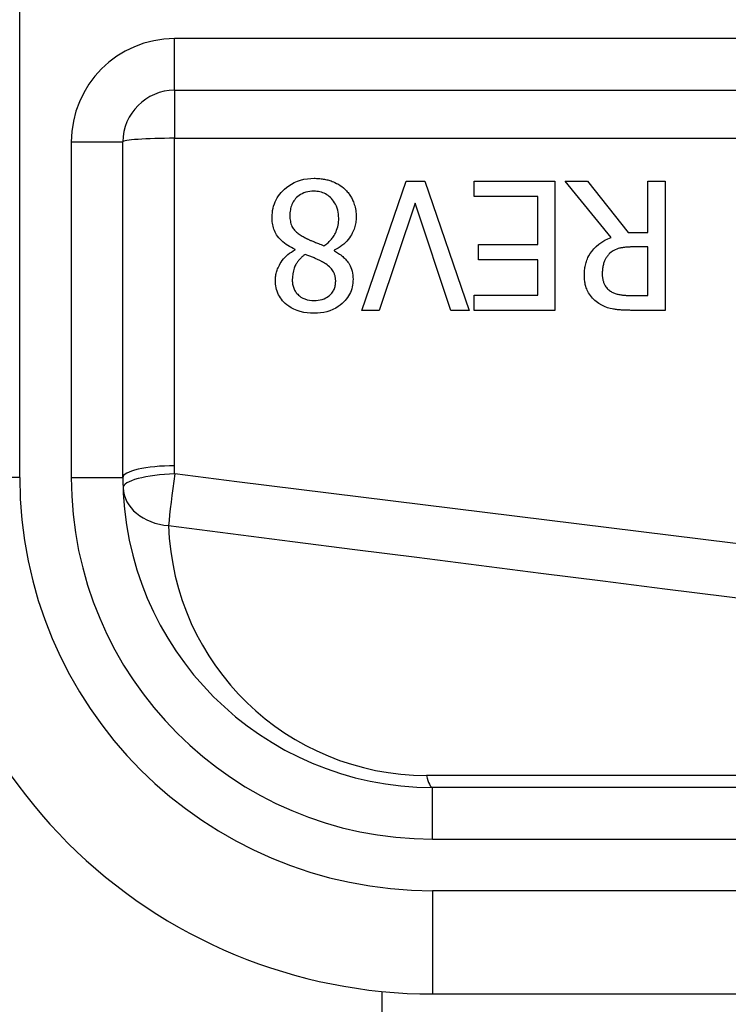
# Model space of a CAD drawing. Header units: inches. Extents: x 2.3 to 72.2, y 3.3 to 39.4.
# Tile 9 of 77: x 2.57 to 2.84, y 11.427 to 11.803. Entities that reach past the tile are written whole.
import ezdxf

# ---------------------------------------------------------------- set-up
doc = ezdxf.new("R2010")
doc.units = ezdxf.units.IN
doc.header["$MEASUREMENT"] = 0
doc.layers.add('Visible Edges(ANSI)', color=7, linetype='Continuous', lineweight=25)
doc.layers.add('Visible Tangent Edges(ANSI)', color=7, linetype='Continuous', lineweight=25)

msp = doc.modelspace()

# ---------------------------------------------------------------- linework, layer by layer
at = {"layer": 'Visible Edges(ANSI)'}
for p, q in [((2.628957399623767, 11.7757604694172), (3.280937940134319, 11.7757604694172)), ((2.609272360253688, 11.62811086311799), (2.609272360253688, 11.75607543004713)), ((2.700383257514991, 11.69187111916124), (2.717332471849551, 11.74108371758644)), ((2.717332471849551, 11.74108371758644), (2.724391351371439, 11.74108371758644)), ((2.724391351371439, 11.74108371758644), (2.741340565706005, 11.69187111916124)), ((2.743254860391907, 11.73526114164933), (2.743254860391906, 11.74108371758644)), ((2.743254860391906, 11.74108371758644), (2.774042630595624, 11.74108371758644)), ((2.774042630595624, 11.74108371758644), (2.774042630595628, 11.69187111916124)), ((2.795458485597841, 11.71966786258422), (2.777950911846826, 11.74108371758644)), ((2.777950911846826, 11.74108371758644), (2.786445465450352, 11.74108371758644)), ((2.786445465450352, 11.74108371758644), (2.801998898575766, 11.72150237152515)), ((2.809496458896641, 11.74108371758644), (2.816036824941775, 11.74108371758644)), ((2.809496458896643, 11.72150237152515), (2.809496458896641, 11.74108371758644)), ((2.816036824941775, 11.74108371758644), (2.816036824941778, 11.69187111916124)), ((2.767502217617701, 11.73526114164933), (2.743254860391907, 11.73526114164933)), ((2.767502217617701, 11.71699583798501), (2.767502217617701, 11.73526114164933)), ((2.720682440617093, 11.73274868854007), (2.707043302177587, 11.69187111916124)), ((2.734321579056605, 11.69187111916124), (2.720682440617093, 11.73274868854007)), ((2.801998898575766, 11.72150237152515), (2.809496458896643, 11.72150237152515)), ((2.674899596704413, 11.71488217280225), (2.674899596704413, 11.7150815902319)), ((2.689894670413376, 11.71480243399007), (2.689894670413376, 11.71460301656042)), ((2.744889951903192, 11.7111733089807), (2.744889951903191, 11.71699583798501)), ((2.744889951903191, 11.71699583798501), (2.767502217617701, 11.71699583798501)), ((2.809496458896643, 11.71603873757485), (2.803753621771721, 11.71603873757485)), ((2.809496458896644, 11.69753417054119), (2.809496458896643, 11.71603873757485)), ((2.767502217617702, 11.7111733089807), (2.744889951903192, 11.7111733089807)), ((2.767502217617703, 11.69769369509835), (2.767502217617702, 11.7111733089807)), ((2.74325486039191, 11.69769369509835), (2.767502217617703, 11.69769369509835)), ((2.74325486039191, 11.69187111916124), (2.74325486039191, 11.69769369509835)), ((2.802995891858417, 11.69753417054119), (2.809496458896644, 11.69753417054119)), ((2.707043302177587, 11.69187111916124), (2.700383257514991, 11.69187111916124)), ((2.741340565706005, 11.69187111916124), (2.734321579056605, 11.69187111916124)), ((2.774042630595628, 11.69187111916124), (2.74325486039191, 11.69187111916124)), ((2.816036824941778, 11.69187111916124), (2.803354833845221, 11.69187111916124)), ((3.376446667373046, 11.51000062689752), (2.727382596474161, 11.51000062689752)), ((2.708154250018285, 8.383520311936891), (2.708154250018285, 11.4322018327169)), ((2.727382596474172, 11.4312604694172), (3.376446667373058, 11.4312604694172))]:
    msp.add_line(p, q, dxfattribs=at)
at = {"layer": 'Visible Edges(ANSI)', "flags": 128}
for points in [[(2.666165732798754, 11.72736479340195), (2.6661877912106, 11.72822920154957), (2.66625528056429, 11.72908614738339), (2.666370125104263, 11.72993459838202), (2.666534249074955, 11.73077361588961), (2.666749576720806, 11.73160221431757), (2.667017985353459, 11.73241936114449), (2.667341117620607, 11.73322331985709), (2.667714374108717, 11.73400109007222), (2.668134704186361, 11.73474891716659), (2.668600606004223, 11.7354673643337), (2.669110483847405, 11.73615699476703), (2.669662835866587, 11.73681851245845), (2.670257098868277, 11.73745327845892), (2.670929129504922, 11.73809621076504), (2.671700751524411, 11.73875097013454), (2.672574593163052, 11.73939850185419), (2.673553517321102, 11.74001979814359), (2.674640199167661, 11.74059575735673), (2.675827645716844, 11.74110389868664), (2.677057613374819, 11.7415129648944), (2.678318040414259, 11.74182281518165), (2.679601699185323, 11.74203715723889), (2.680896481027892, 11.74216073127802), (2.682197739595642, 11.74220038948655)], [(2.682197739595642, 11.74220038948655), (2.68263759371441, 11.7421964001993), (2.683076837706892, 11.74218429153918), (2.683515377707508, 11.74216382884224), (2.6839529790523, 11.74213477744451), (2.684389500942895, 11.74209690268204), (2.684824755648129, 11.74204996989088), (2.685258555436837, 11.74199374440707), (2.685690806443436, 11.74192803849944), (2.686121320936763, 11.74185257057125), (2.686549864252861, 11.74176710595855), (2.686976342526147, 11.74167145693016), (2.687400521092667, 11.74156529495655), (2.687822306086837, 11.74144852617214), (2.688241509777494, 11.74132082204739), (2.688657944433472, 11.74118194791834), (2.68908165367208, 11.74102796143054), (2.689577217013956, 11.74083150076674), (2.690143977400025, 11.74058303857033), (2.690767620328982, 11.74027764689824), (2.691433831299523, 11.73991049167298), (2.692117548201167, 11.73948382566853), (2.692775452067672, 11.73901820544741), (2.693403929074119, 11.73851480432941), (2.694002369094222, 11.73797301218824)], [(2.682117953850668, 11.73729506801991), (2.681336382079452, 11.73727207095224), (2.680559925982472, 11.73719993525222), (2.679792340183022, 11.73707392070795), (2.679037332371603, 11.73688928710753), (2.678298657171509, 11.73664134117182), (2.677599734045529, 11.73633515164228), (2.676976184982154, 11.73599296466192), (2.676424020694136, 11.73562580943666), (2.675938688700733, 11.73524424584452), (2.675515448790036, 11.73485911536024), (2.675140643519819, 11.73446943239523), (2.674796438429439, 11.73405984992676), (2.674482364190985, 11.73363022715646), (2.674198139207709, 11.73318075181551), (2.673943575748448, 11.73271151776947), (2.673718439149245, 11.73222275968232), (2.67352390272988, 11.73171846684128), (2.673360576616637, 11.73120464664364), (2.673226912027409, 11.73068275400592), (2.673121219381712, 11.73015429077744), (2.673041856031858, 11.72962061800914), (2.672987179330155, 11.72908319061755), (2.672955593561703, 11.72854351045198), (2.672945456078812, 11.72800289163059)], [(2.691569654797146, 11.72700589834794), (2.691548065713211, 11.72779333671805), (2.691481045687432, 11.72857519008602), (2.691365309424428, 11.72934906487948), (2.691197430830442, 11.73011270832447), (2.690974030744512, 11.73086377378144), (2.690692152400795, 11.73159916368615), (2.690363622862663, 11.73228790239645), (2.690001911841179, 11.73291661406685), (2.689615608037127, 11.73348731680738), (2.689213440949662, 11.73400207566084), (2.688803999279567, 11.73446276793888), (2.688391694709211, 11.73487511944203), (2.687961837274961, 11.73525696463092), (2.687511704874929, 11.73560957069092), (2.687040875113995, 11.73593181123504), (2.686548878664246, 11.73622265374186), (2.686035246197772, 11.73648101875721), (2.685500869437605, 11.73670535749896), (2.684955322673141, 11.73689177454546), (2.68440142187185, 11.73704097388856), (2.683839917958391, 11.73715436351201), (2.683271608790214, 11.7372335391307), (2.682697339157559, 11.73727990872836), (2.682117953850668, 11.73729506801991)], [(2.694002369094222, 11.73797301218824), (2.694297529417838, 11.73768043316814), (2.694581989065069, 11.73738053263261), (2.694855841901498, 11.73707335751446), (2.695119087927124, 11.73675886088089), (2.695371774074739, 11.73643708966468), (2.695613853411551, 11.73610809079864), (2.695845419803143, 11.73577181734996), (2.696066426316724, 11.73542836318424), (2.696276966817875, 11.73507768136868), (2.696476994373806, 11.73471981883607), (2.6966666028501, 11.73435477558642), (2.696845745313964, 11.73398255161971), (2.697014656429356, 11.73360281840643), (2.697181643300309, 11.73319492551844), (2.697348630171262, 11.73274760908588), (2.697511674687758, 11.73226147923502), (2.697667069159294, 11.73173700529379), (2.697811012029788, 11.73117484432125), (2.697939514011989, 11.73057593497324), (2.698045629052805, 11.72996242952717), (2.698127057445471, 11.72934624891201), (2.698184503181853, 11.72872772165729), (2.698218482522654, 11.72810703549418), (2.698229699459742, 11.72748442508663)], [(2.674899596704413, 11.7150815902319), (2.674204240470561, 11.71541603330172), (2.673516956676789, 11.71577337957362), (2.672840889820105, 11.71615456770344), (2.672179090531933, 11.71656053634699), (2.671534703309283, 11.71699222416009), (2.67091082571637, 11.71745052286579), (2.670310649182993, 11.71793641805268), (2.669737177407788, 11.71845075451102), (2.669193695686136, 11.71899447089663), (2.66870104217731, 11.71954804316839), (2.668270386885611, 11.72009640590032), (2.667896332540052, 11.72064087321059), (2.667573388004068, 11.72118271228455), (2.667296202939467, 11.72172319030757), (2.667059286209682, 11.72226366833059), (2.666856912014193, 11.72280672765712), (2.666683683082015, 11.72335828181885), (2.666538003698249, 11.72391753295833), (2.666418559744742, 11.72448330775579), (2.666323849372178, 11.72505424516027), (2.666252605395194, 11.725629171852), (2.666203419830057, 11.72620672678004), (2.666174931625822, 11.72678568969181), (2.666165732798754, 11.72736479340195)], [(2.672945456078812, 11.72800289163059), (2.672954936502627, 11.72747273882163), (2.672985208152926, 11.72693897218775), (2.673038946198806, 11.72640520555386), (2.673118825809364, 11.72587477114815), (2.673227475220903, 11.72535128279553), (2.673367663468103, 11.72483816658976), (2.673541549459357, 11.72434002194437), (2.67374002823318, 11.72388435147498), (2.673956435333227, 11.7234769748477), (2.674187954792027, 11.72311183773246), (2.674431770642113, 11.72278274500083), (2.674685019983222, 11.72248354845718), (2.674946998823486, 11.72220617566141), (2.675226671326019, 11.72193588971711), (2.675524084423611, 11.7216710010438), (2.675837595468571, 11.72141155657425), (2.676165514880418, 11.72115774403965), (2.676506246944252, 11.72090965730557), (2.676858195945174, 11.72066743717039), (2.67721962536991, 11.72043117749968), (2.677588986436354, 11.72020097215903), (2.677964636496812, 11.7199770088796), (2.678344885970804, 11.71975938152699), (2.67872809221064, 11.71954823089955)], [(2.685946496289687, 11.71647741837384), (2.686302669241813, 11.71672071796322), (2.686649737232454, 11.71697340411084), (2.686987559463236, 11.71723561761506), (2.687315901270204, 11.71750754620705), (2.687634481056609, 11.7177892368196), (2.68794315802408, 11.71808092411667), (2.688241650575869, 11.71838270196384), (2.688529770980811, 11.71869466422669), (2.688807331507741, 11.71901704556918), (2.689074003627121, 11.71934993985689), (2.689329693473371, 11.7196934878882), (2.689574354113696, 11.720048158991), (2.689819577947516, 11.72043249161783), (2.690067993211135, 11.72085826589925), (2.690314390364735, 11.72132721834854), (2.690553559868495, 11.72184099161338), (2.690780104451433, 11.72240132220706), (2.690988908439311, 11.72300985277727), (2.69117227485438, 11.72365954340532), (2.691319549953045, 11.72431890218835), (2.691431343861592, 11.72498417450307), (2.691509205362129, 11.72565437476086), (2.691554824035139, 11.7263285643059), (2.691569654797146, 11.72700589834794)], [(2.698229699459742, 11.72748442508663), (2.69821993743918, 11.72694742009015), (2.69819046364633, 11.72641426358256), (2.698141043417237, 11.72588500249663), (2.698071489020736, 11.72535977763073), (2.697981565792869, 11.72483858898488), (2.697871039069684, 11.72432153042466), (2.697739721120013, 11.72380869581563), (2.697587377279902, 11.72330017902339), (2.697413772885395, 11.72279598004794), (2.697218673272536, 11.72229619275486), (2.696996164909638, 11.72178739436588), (2.696734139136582, 11.72124968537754), (2.696428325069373, 11.72068785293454), (2.696074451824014, 11.7201071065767), (2.695668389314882, 11.71951260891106), (2.695205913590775, 11.71890952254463), (2.69468294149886, 11.71830305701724), (2.694095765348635, 11.71769889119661), (2.693464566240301, 11.71712307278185), (2.692802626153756, 11.71658634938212), (2.692112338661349, 11.7160873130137), (2.691396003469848, 11.71562460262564), (2.690656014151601, 11.71519676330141), (2.689894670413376, 11.71480243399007)], [(2.67872809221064, 11.71954823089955), (2.678884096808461, 11.71946070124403), (2.679043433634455, 11.71937448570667), (2.679207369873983, 11.71928897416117), (2.679377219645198, 11.71920346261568), (2.679554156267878, 11.7191172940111), (2.679739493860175, 11.71902981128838), (2.679934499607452, 11.71894035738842), (2.680140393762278, 11.71884827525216), (2.680358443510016, 11.71875290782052), (2.680589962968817, 11.71865355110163), (2.680836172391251, 11.71854959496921), (2.68109829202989, 11.71844038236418), (2.681377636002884, 11.71832520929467), (2.681675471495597, 11.71820346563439), (2.681993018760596, 11.71807444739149), (2.682331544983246, 11.71793749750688), (2.682692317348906, 11.71779195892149), (2.683076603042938, 11.71763717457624), (2.683485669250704, 11.71747248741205), (2.683920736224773, 11.71729724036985), (2.684383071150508, 11.71711077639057), (2.684873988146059, 11.71691243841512), (2.685394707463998, 11.71670152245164), (2.685946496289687, 11.71647741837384)], [(2.785249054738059, 11.70523110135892), (2.785254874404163, 11.70572159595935), (2.785272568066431, 11.70621133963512), (2.785302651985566, 11.70669986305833), (2.785345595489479, 11.70718688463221), (2.785401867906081, 11.70767202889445), (2.785471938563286, 11.70815492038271), (2.785556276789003, 11.70863523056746), (2.785655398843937, 11.70911258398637), (2.785769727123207, 11.7095866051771), (2.785899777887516, 11.71005696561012), (2.786045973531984, 11.71052328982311), (2.786208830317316, 11.71098524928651), (2.786389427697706, 11.71144382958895), (2.786634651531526, 11.71199683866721), (2.786986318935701, 11.71268524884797), (2.787461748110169, 11.71348244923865), (2.788078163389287, 11.71436187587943), (2.788852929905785, 11.71529682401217), (2.789781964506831, 11.71624054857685), (2.790793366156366, 11.71710279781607), (2.791877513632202, 11.71787756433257), (2.793025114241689, 11.71856339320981), (2.794220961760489, 11.71915840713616), (2.795458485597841, 11.71966786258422)], [(2.667402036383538, 11.70327696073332), (2.667411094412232, 11.70372929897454), (2.667438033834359, 11.70417849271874), (2.667482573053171, 11.70462454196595), (2.667544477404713, 11.70506749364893), (2.667623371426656, 11.70550730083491), (2.667719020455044, 11.70594396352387), (2.667831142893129, 11.70637748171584), (2.667959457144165, 11.70680790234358), (2.668103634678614, 11.70723517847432), (2.668263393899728, 11.70765931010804), (2.668447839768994, 11.70810357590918), (2.668671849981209, 11.70859477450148), (2.66893894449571, 11.70912478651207), (2.669252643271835, 11.70968516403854), (2.669616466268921, 11.71026755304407), (2.670033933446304, 11.71086359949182), (2.670508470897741, 11.71146485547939), (2.671041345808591, 11.71206071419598), (2.671612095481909, 11.71262334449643), (2.672213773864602, 11.71314748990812), (2.672844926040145, 11.71363432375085), (2.673503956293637, 11.71408497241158), (2.674189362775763, 11.71450056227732), (2.674899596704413, 11.71488217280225)], [(2.689894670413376, 11.71460301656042), (2.690308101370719, 11.71435722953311), (2.690719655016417, 11.71410205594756), (2.691128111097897, 11.71383730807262), (2.691532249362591, 11.71356293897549), (2.691930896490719, 11.7132788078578), (2.69232283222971, 11.71298477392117), (2.692706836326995, 11.71268079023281), (2.693081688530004, 11.71236666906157), (2.693446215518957, 11.71204231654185), (2.693799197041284, 11.71170763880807), (2.694139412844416, 11.71136249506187), (2.694465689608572, 11.71100674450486), (2.694776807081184, 11.71064034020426), (2.695073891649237, 11.7102599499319), (2.695374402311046, 11.70983478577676), (2.695675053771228, 11.70935259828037), (2.695966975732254, 11.7088076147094), (2.696241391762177, 11.70819415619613), (2.696489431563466, 11.70750640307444), (2.696695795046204, 11.70676594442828), (2.696849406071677, 11.70601295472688), (2.696954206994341, 11.70525128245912), (2.697014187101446, 11.70448435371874), (2.697033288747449, 11.70371564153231)], [(2.803753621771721, 11.71603873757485), (2.803468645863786, 11.71603747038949), (2.80318277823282, 11.71603357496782), (2.802896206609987, 11.71602691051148), (2.802609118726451, 11.71601747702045), (2.802321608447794, 11.71600508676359), (2.802033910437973, 11.7159896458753), (2.801746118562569, 11.71597106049), (2.801458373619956, 11.7159492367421), (2.801170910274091, 11.71592408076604), (2.800883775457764, 11.71589540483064), (2.80059720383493, 11.71586320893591), (2.800311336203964, 11.71582735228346), (2.800026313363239, 11.71578769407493), (2.799742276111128, 11.71574418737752), (2.799459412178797, 11.71569664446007), (2.799177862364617, 11.71564506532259), (2.798897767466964, 11.7155892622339), (2.798615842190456, 11.71552839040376), (2.798202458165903, 11.7154246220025), (2.797626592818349, 11.71524045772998), (2.796936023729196, 11.71495266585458), (2.79619246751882, 11.7145468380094), (2.795496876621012, 11.71405554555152), (2.794860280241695, 11.7134863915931)], [(2.678767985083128, 11.71320718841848), (2.678541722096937, 11.71303189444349), (2.678316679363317, 11.71285232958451), (2.678093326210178, 11.71266854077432), (2.677872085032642, 11.71248057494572), (2.677653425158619, 11.71228838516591), (2.677437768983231, 11.71209206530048), (2.67722563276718, 11.71189156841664), (2.677017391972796, 11.71168698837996), (2.676813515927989, 11.71147823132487), (2.676614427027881, 11.71126543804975), (2.676420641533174, 11.711048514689), (2.676232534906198, 11.71082755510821), (2.676050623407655, 11.71060255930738), (2.675875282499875, 11.71037352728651), (2.67570702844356, 11.71014050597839), (2.67554623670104, 11.70990349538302), (2.675392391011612, 11.70966075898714), (2.675177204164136, 11.7092850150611), (2.674890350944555, 11.70869826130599), (2.67457500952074, 11.70790153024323), (2.674274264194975, 11.70689599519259), (2.674038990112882, 11.70573332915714), (2.673904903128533, 11.70454851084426), (2.673862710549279, 11.7033566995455)], [(2.685707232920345, 11.71013642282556), (2.685568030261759, 11.71021348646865), (2.685407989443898, 11.71030040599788), (2.685228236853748, 11.71039638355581), (2.685029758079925, 11.71050071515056), (2.684813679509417, 11.71061264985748), (2.684581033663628, 11.7107314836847), (2.684332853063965, 11.71085646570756), (2.684070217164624, 11.71098684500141), (2.68379415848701, 11.71112187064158), (2.683505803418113, 11.71126083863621), (2.683206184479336, 11.71140299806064), (2.682896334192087, 11.711547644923), (2.682577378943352, 11.71169402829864), (2.682250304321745, 11.71184135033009), (2.681916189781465, 11.7119889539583), (2.681576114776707, 11.71213608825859), (2.681231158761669, 11.71228195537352), (2.680882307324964, 11.71242589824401), (2.68053068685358, 11.71256711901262), (2.680177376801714, 11.71270496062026), (2.679823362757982, 11.71283862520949), (2.679469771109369, 11.71296736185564), (2.679117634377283, 11.71309046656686), (2.678767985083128, 11.71320718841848)], [(2.794860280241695, 11.7134863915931), (2.794635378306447, 11.71326580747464), (2.794420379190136, 11.71303832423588), (2.79421532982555, 11.71280398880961), (2.794020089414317, 11.71256275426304), (2.793834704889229, 11.71231471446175), (2.793659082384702, 11.71205982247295), (2.793493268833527, 11.71179817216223), (2.793337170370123, 11.71152971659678), (2.793190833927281, 11.71125450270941), (2.793054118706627, 11.7109725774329), (2.792926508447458, 11.7106826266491), (2.792805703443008, 11.71037831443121), (2.79269189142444, 11.71005842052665), (2.792585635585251, 11.70972214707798), (2.792487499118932, 11.70936893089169), (2.792397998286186, 11.70899811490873), (2.792317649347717, 11.70860894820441), (2.792247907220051, 11.70820565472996), (2.79219050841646, 11.70779912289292), (2.792144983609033, 11.70739047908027), (2.792110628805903, 11.70698042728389), (2.792086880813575, 11.70656976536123), (2.792073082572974, 11.70615924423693), (2.792068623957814, 11.70574956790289)], [(2.69041313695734, 11.702957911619), (2.690409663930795, 11.70322012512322), (2.690399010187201, 11.70348182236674), (2.690380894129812, 11.70374272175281), (2.690355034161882, 11.70400263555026), (2.690321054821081, 11.70426128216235), (2.690278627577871, 11.70451847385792), (2.690227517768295, 11.704773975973), (2.690167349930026, 11.70502750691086), (2.690097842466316, 11.70527883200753), (2.690018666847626, 11.70552776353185), (2.689929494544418, 11.70577406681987), (2.689828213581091, 11.70602168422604), (2.689699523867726, 11.70629868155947), (2.689535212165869, 11.70660749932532), (2.689329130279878, 11.70694513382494), (2.689075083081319, 11.70730834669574), (2.688767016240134, 11.70769404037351), (2.688400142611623, 11.70809766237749), (2.687997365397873, 11.70848964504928), (2.687571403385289, 11.70885999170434), (2.687125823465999, 11.70920917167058), (2.686664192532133, 11.70953793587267), (2.686190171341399, 11.7098468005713), (2.685707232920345, 11.71013642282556)], [(2.673862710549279, 11.7033566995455), (2.673870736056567, 11.70296166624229), (2.673895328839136, 11.70256907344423), (2.673937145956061, 11.70217934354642), (2.673996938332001, 11.70179289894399), (2.674075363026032, 11.70141006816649), (2.674173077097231, 11.70103132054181), (2.674290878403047, 11.70065707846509), (2.674429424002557, 11.70028767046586), (2.674588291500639, 11.69992577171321), (2.67476569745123, 11.69957565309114), (2.674961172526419, 11.69923722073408), (2.675174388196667, 11.69891028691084), (2.675404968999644, 11.69859471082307), (2.675652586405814, 11.69829035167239), (2.675916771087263, 11.69799697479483), (2.676213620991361, 11.69769928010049), (2.676619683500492, 11.69734329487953), (2.677153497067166, 11.69695300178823), (2.677825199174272, 11.69656148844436), (2.67863835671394, 11.69620423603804), (2.679511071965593, 11.69593352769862), (2.680408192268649, 11.69575260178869), (2.681320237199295, 11.69565141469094), (2.682237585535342, 11.69561987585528)], [(2.697033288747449, 11.70371564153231), (2.697013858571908, 11.7029690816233), (2.696954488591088, 11.70222932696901), (2.6968535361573, 11.70149722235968), (2.696709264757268, 11.70077356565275), (2.696520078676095, 11.70005924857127), (2.69628433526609, 11.69935502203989), (2.696000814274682, 11.69866281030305), (2.695673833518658, 11.69799415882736), (2.695305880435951, 11.69735160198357), (2.694898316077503, 11.69673457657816), (2.694452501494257, 11.69614251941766), (2.69396984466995, 11.69557496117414), (2.693449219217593, 11.69502866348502), (2.692847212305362, 11.6944627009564), (2.692143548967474, 11.69387763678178), (2.691332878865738, 11.69329224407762), (2.690410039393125, 11.69272543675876), (2.689369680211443, 11.69219594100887), (2.68823517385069, 11.69173304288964), (2.687067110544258, 11.6913652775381), (2.685870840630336, 11.69108851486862), (2.684654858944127, 11.69089839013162), (2.683428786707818, 11.69078931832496), (2.682197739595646, 11.69075444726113)], [(2.790832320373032, 11.69446335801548), (2.790296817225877, 11.69482774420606), (2.789783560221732, 11.69521484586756), (2.789292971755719, 11.69562480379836), (2.788825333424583, 11.69605799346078), (2.788380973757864, 11.69651469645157), (2.787960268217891, 11.69699505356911), (2.787563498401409, 11.69749948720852), (2.787191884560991, 11.6980268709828), (2.786863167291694, 11.69854965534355), (2.786580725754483, 11.69905643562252), (2.786340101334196, 11.69954674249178), (2.786136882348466, 11.70002005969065), (2.785966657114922, 11.70047605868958), (2.785824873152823, 11.70091412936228), (2.785706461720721, 11.70133661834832), (2.785603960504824, 11.70176028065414), (2.785515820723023, 11.70218769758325), (2.78544138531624, 11.70261821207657), (2.785380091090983, 11.70305121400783), (2.785331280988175, 11.70348604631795), (2.785294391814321, 11.70392209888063), (2.785268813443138, 11.70435871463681), (2.785253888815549, 11.70479528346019), (2.785249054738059, 11.70523110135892)], [(2.792068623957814, 11.70574956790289), (2.79207172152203, 11.70547674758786), (2.792081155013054, 11.70520434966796), (2.79209715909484, 11.70493251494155), (2.792120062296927, 11.70466147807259), (2.792150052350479, 11.70439142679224), (2.792187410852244, 11.70412259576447), (2.792232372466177, 11.70385507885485), (2.792285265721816, 11.70358920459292), (2.792346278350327, 11.70332516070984), (2.792415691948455, 11.7030630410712), (2.792493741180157, 11.70280317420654), (2.792580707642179, 11.70254570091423), (2.792676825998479, 11.70229085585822), (2.792783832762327, 11.70203568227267), (2.792910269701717, 11.70176525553), (2.793060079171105, 11.70148004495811), (2.793236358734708, 11.70118310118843), (2.793442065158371, 11.70087733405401), (2.793680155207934, 11.70056574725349), (2.793946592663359, 11.70025894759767), (2.79423062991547, 11.69997035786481), (2.794531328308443, 11.69969950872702), (2.794847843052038, 11.69944593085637), (2.795179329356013, 11.69920915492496)], [(2.682197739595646, 11.69075444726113), (2.68086592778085, 11.69079053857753), (2.679538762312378, 11.69090472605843), (2.678224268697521, 11.69110569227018), (2.676930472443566, 11.69140221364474), (2.675665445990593, 11.69180311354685), (2.674469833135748, 11.69230125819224), (2.673429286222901, 11.69284708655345), (2.672538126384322, 11.69341478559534), (2.67178584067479, 11.6939805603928), (2.671161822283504, 11.69452042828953), (2.670644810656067, 11.69502256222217), (2.670170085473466, 11.69553835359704), (2.669729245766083, 11.69607742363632), (2.669323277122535, 11.69664024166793), (2.668953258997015, 11.69722727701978), (2.66862013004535, 11.6978389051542), (2.668325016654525, 11.69847568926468), (2.66807111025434, 11.69913152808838), (2.667859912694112, 11.6998004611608), (2.667690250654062, 11.70048187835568), (2.667560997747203, 11.70117399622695), (2.667471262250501, 11.70187160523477), (2.667418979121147, 11.70257301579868), (2.667402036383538, 11.70327696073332)], [(2.682237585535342, 11.69561987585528), (2.683000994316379, 11.69564310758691), (2.683759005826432, 11.69571608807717), (2.684507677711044, 11.69584369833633), (2.68524320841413, 11.69603086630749), (2.685961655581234, 11.69628256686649), (2.686623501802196, 11.6965846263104), (2.687196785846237, 11.69691024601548), (2.687685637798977, 11.69724398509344), (2.688094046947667, 11.69757026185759), (2.688426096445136, 11.69787368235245), (2.68870745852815, 11.69816386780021), (2.688967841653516, 11.69846785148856), (2.689207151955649, 11.69878591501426), (2.68942534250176, 11.69911810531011), (2.689622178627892, 11.69946451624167), (2.689797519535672, 11.69982528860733), (2.689950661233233, 11.70019887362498), (2.690080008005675, 11.70057954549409), (2.690186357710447, 11.7009660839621), (2.69027093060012, 11.70135764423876), (2.690334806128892, 11.70175338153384), (2.690379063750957, 11.70215259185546), (2.690404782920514, 11.7025543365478), (2.69041313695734, 11.702957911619)], [(2.795179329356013, 11.69920915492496), (2.795476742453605, 11.69902287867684), (2.795780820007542, 11.69885030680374), (2.796091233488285, 11.69869101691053), (2.796407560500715, 11.69854458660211), (2.796729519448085, 11.69841073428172), (2.797056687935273, 11.69828908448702), (2.797388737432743, 11.69817921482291), (2.797725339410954, 11.69808084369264), (2.798066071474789, 11.69799350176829), (2.798412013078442, 11.69791653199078), (2.798765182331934, 11.69784857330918), (2.799123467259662, 11.6977890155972), (2.799484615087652, 11.69773738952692), (2.799846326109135, 11.69769303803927), (2.800206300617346, 11.69765553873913), (2.800562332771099, 11.69762428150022), (2.800912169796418, 11.69759870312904), (2.801253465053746, 11.69757833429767), (2.801584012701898, 11.69756256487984), (2.801901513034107, 11.69755087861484), (2.802203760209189, 11.69754275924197), (2.802488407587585, 11.69753759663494), (2.802753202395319, 11.69753492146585), (2.802995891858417, 11.69753417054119)], [(2.803354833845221, 11.69187111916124), (2.80297744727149, 11.69187205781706), (2.802594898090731, 11.69187492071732), (2.802207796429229, 11.69187994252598), (2.801816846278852, 11.6918872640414), (2.801422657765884, 11.69189707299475), (2.801025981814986, 11.69190951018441), (2.80062742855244, 11.69192471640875), (2.800227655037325, 11.69194287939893), (2.799827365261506, 11.69196418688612), (2.799427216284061, 11.69198877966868), (2.799027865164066, 11.6920168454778), (2.798630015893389, 11.69204857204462), (2.798234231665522, 11.69208405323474), (2.797841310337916, 11.69212347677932), (2.797451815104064, 11.69216703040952), (2.797066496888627, 11.6922149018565), (2.796685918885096, 11.69226723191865), (2.796310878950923, 11.69232416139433), (2.795818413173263, 11.69241065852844), (2.795063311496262, 11.69258196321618), (2.794094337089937, 11.69287135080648), (2.792979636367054, 11.69330393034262), (2.791882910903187, 11.69384023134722), (2.790832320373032, 11.69446335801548)]]:
    msp.add_lwpolyline(points, dxfattribs=at)
at = {"layer": 'Visible Edges(ANSI)'}
for centre, radius, start, end in [((2.628957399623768, 11.75607543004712), 0.019685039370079, 90.00000000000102, 180), ((2.727382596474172, 11.62811086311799), 0.1968503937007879, 180, 270.0000000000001), ((2.727382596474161, 11.62811086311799), 0.1181102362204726, 180, 270)]:
    msp.add_arc(centre, radius, start, end, dxfattribs=at)
at = {"layer": 'Visible Tangent Edges(ANSI)'}
for p, q in [((2.569902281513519, 11.62811086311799), (2.569902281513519, 12.00212661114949)), ((2.628957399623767, 11.7757604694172), (2.628957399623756, 11.79544550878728)), ((3.280937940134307, 11.79544550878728), (2.628957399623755, 11.79544550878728)), ((2.628957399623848, 11.7757604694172), (2.628957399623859, 11.75746618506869)), ((2.589587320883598, 11.75607543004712), (2.609272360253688, 11.75607543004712)), ((2.589587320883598, 11.75607543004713), (2.589587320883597, 11.62811086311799)), ((2.628957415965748, 11.63261363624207), (2.628957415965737, 11.75746617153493)), ((2.628957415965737, 11.75746617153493), (3.280937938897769, 11.75746617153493)), ((2.569902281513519, 11.62811086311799), (2.530532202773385, 11.62811086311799)), ((2.589587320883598, 11.62811086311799), (2.609272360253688, 11.62811086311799)), ((3.274197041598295, 11.51459547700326), (2.72506023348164, 11.51459547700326)), ((2.72738259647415, 11.49031558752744), (2.727382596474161, 11.51000062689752)), ((2.727382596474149, 11.49031558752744), (3.376446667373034, 11.49031558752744)), ((3.376446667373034, 11.47063054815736), (2.727382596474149, 11.47063054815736)), ((2.727382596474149, 11.47063054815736), (2.727382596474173, 11.4312604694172))]:
    msp.add_line(p, q, dxfattribs=at)
at = {"layer": 'Visible Tangent Edges(ANSI)', "flags": 128}
for points in [[(2.62900960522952, 11.62948941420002), (2.629005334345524, 11.62961946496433), (2.629001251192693, 11.62974956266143), (2.628997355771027, 11.62987966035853), (2.628993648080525, 11.63000975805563), (2.628990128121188, 11.63013985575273), (2.628986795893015, 11.63027000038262), (2.628983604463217, 11.63040009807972), (2.628980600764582, 11.63053024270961), (2.628977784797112, 11.6306603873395), (2.628975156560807, 11.63079057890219), (2.628972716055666, 11.63092072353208), (2.628970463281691, 11.63105091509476), (2.628968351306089, 11.63118110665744), (2.628966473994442, 11.63131129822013), (2.628964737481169, 11.63144148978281), (2.628963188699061, 11.63157172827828), (2.628961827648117, 11.63170191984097), (2.628960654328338, 11.63183215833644), (2.628959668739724, 11.63196239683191), (2.628958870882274, 11.63209263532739), (2.628958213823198, 11.63222287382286), (2.628957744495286, 11.63235311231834), (2.62895750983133, 11.6324833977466), (2.628957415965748, 11.63261363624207)], [(3.125908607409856, 11.56914956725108), (3.102240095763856, 11.57193789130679), (3.078572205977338, 11.57473466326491), (3.054904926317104, 11.57753983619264), (3.031238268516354, 11.58035345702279), (3.007572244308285, 11.58317552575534), (2.983906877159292, 11.58600604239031), (2.960242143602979, 11.58884505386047), (2.936578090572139, 11.59169251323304), (2.912914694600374, 11.59454846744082), (2.889251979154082, 11.59741296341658), (2.865589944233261, 11.60028595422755), (2.841928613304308, 11.6031674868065), (2.818268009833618, 11.60605760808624), (2.794608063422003, 11.60895631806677), (2.770948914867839, 11.61186361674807), (2.747290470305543, 11.61477955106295), (2.723632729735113, 11.6177041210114), (2.699975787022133, 11.62063737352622), (2.676319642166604, 11.62357935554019), (2.652664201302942, 11.62653002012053), (2.62900960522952, 11.62948941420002)], [(2.62668722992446, 11.6098153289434), (2.650341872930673, 11.60677887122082), (2.673997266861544, 11.60375123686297), (2.697653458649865, 11.6007322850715), (2.721310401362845, 11.59772210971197), (2.744968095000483, 11.59472056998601), (2.76862653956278, 11.59172775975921), (2.792285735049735, 11.58874353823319), (2.815945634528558, 11.58576799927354), (2.839606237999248, 11.58280100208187), (2.863267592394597, 11.57984264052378), (2.886929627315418, 11.5768927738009), (2.91059234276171, 11.57395149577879), (2.934255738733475, 11.57101871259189), (2.957919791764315, 11.56809437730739), (2.981584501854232, 11.56517858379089), (3.005249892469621, 11.56227123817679), (3.028915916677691, 11.55937234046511), (3.052582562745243, 11.55648189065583), (3.076249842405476, 11.55359984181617), (3.099917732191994, 11.55072619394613), (3.123586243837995, 11.5478609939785)]]:
    msp.add_lwpolyline(points, dxfattribs=at)
at = {"layer": 'Visible Tangent Edges(ANSI)'}
for centre, radius, start, end in [((2.628957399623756, 11.75607543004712), 0.0393700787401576, 90, 180), ((2.727382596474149, 11.62811086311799), 0.1574803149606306, 180, 270), ((2.72738259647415, 11.62811086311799), 0.1377952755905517, 180, 270), ((2.725060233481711, 11.61302067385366), 0.098425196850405, 181.8662513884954, 269.9999999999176)]:
    msp.add_arc(centre, radius, start, end, dxfattribs=at)
for centre, major_axis, ratio, start_param, end_param in [((2.628957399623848, 11.75607543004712), (-0.0196850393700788, 0), 0.0706503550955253, 4.712388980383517, 6.283185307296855), ((2.628957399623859, 11.62811086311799), (-0.0196850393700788, 1e-16), 0.2287415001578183, 4.712388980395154, 6.2831853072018), ((2.62900960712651, 11.62490550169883), (-0.0196745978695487, -0.0006410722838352), 0.2327453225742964, 4.704805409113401, 6.283185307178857), ((2.62900960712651, 11.62490550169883), (0.0025099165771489, 0.0195243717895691), 0.0305158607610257, 1.337730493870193, 2.458092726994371), ((2.629009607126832, 11.62490550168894), (-0.0196745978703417, -0.0006410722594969), 0.7702353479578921, 0, 1.427427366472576), ((2.727382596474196, 11.5296856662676), (5e-16, -0.0196850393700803), 0.1837212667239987, 5.585889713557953, 6.283185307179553)]:
    msp.add_ellipse(centre, major_axis=major_axis, ratio=ratio, start_param=start_param, end_param=end_param, dxfattribs=at)

doc.saveas('drawing.dxf')
